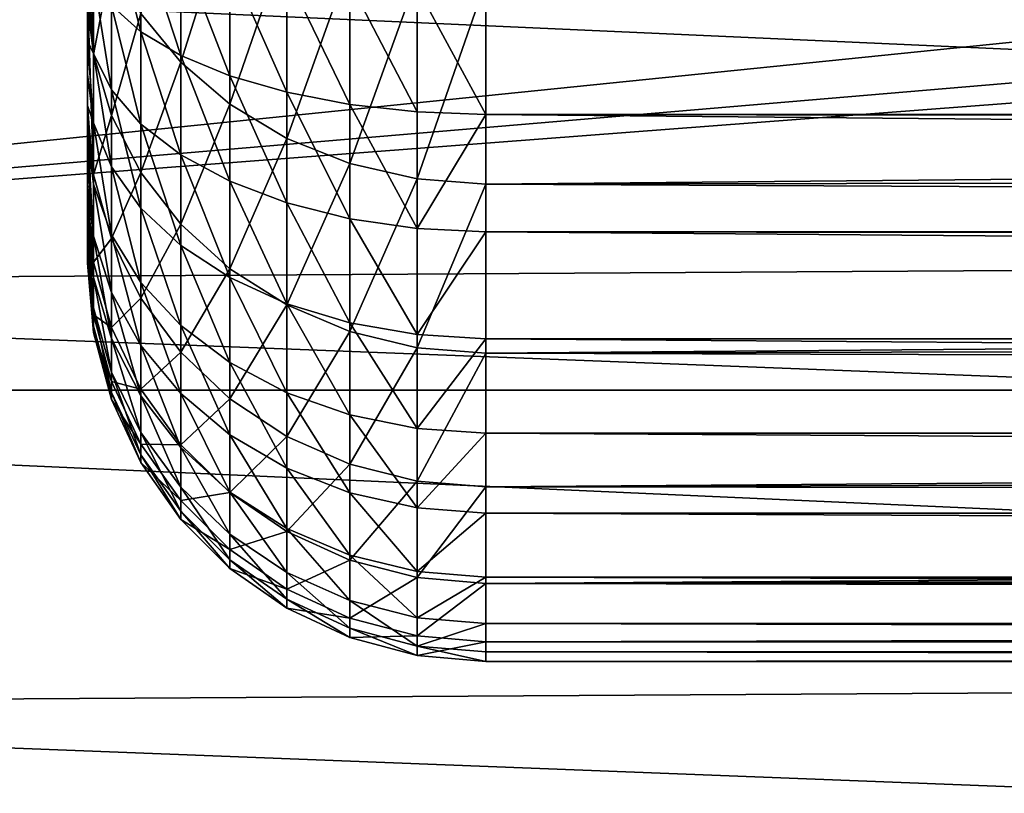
# Model space of a CAD drawing. Header units: millimetres. Extents: x -105 to 105, y -92 to 30.
# Tile 3 of 247: x -92.34 to -87.4, y -17.41 to -13.53. Entities that reach past the tile are written whole.
import ezdxf

# ---------------------------------------------------------------- set-up
doc = ezdxf.new("R2010")
doc.units = ezdxf.units.MM
doc.header["$LTSCALE"] = 59.53398
for name, color, linetype in [('114', 7, 'CONTINUOUS'), ('115', 7, 'CONTINUOUS'), ('61', 7, 'CONTINUOUS'), ('63', 7, 'CONTINUOUS'), ('64', 7, 'CONTINUOUS'), ('72', 7, 'CONTINUOUS'), ('75', 7, 'CONTINUOUS'), ('76', 7, 'CONTINUOUS'), ('79', 7, 'CONTINUOUS')]:
    doc.layers.add(name, color=color, linetype=linetype)

msp = doc.modelspace()

# ---------------------------------------------------------------- linework, layer by layer
at = {"layer": '114', "color": 7, "linetype": 'CONTINUOUS'}
for points in [[(-100.7534, -15.3871, -58.95), (-102.0292, -13.0162, -58.95), (-49.2466, -15.3871, -58.95), (-100.7534, -15.3871, -58.95)], [(-49.2466, -15.3871, -58.95), (-102.0292, -13.0162, -58.95), (-47.9708, -13.0163, -58.95), (-49.2466, -15.3871, -58.95)], [(-99.2704, -17.6337, -58.95), (-100.7534, -15.3871, -58.95), (-50.7296, -17.6337, -58.95), (-99.2704, -17.6337, -58.95)], [(-50.7296, -17.6337, -58.95), (-100.7534, -15.3871, -58.95), (-49.2466, -15.3871, -58.95), (-50.7296, -17.6337, -58.95)]]:
    msp.add_3dface(points, dxfattribs=at)
at = {"layer": '115', "color": 7, "linetype": 'CONTINUOUS'}
for points in [[(-100.5499, -12.6274, -39.95), (-99.3201, -14.8587, -39.95), (-77.8928, -12.6741, -39.95), (-100.5499, -12.6274, -39.95)], [(-77.8928, -12.6741, -39.95), (-99.3201, -14.8587, -39.95), (-76.4556, -12.9183, -39.95), (-77.8928, -12.6741, -39.95)], [(-76.4556, -12.9183, -39.95), (-99.3201, -14.8587, -39.95), (-75, -13, -39.95), (-76.4556, -12.9183, -39.95)], [(-99.3201, -14.8587, -39.95), (-50.5033, -14.5658, -39.95), (-75, -13, -39.95), (-99.3201, -14.8587, -39.95)], [(-51.902, -16.6952, -39.95), (-50.5033, -14.5658, -39.95), (-99.3201, -14.8587, -39.95), (-51.902, -16.6952, -39.95)], [(-97.8961, -16.9712, -39.95), (-51.902, -16.6952, -39.95), (-99.3201, -14.8587, -39.95), (-97.8961, -16.9712, -39.95)], [(-53.4852, -18.6913, -39.95), (-51.902, -16.6952, -39.95), (-97.8961, -16.9712, -39.95), (-53.4852, -18.6913, -39.95)], [(-96.289, -18.9481, -39.95), (-53.4852, -18.6913, -39.95), (-97.8961, -16.9712, -39.95), (-96.289, -18.9481, -39.95)]]:
    msp.add_3dface(points, dxfattribs=at)
at = {"layer": '61', "color": 7, "linetype": 'CONTINUOUS'}
for points in [[(-92, -14.75, -13.55), (-92, -14.75), (-92, 14.75, -13.55), (-92, -14.75, -13.55)], [(-92, 14.75, -13.55), (-92, -14.75), (-92, 14.75), (-92, 14.75, -13.55)], [(-92, 14.75), (-92, -14.75), (-92, -14.6638, 1.5922), (-92, 14.75)], [(-92, 14.7417, -13.761), (-92, -14.75, -13.55), (-92, 14.75, -13.55), (-92, 14.7417, -13.761)], [(-92, 14.6638, 1.5922), (-92, 14.75), (-92, -14.6638, 1.5922), (-92, 14.6638, 1.5922)], [(-92, -14.7418, -13.7593), (-92, -14.75, -13.55), (-92, 14.7417, -13.761), (-92, -14.7418, -13.7593)], [(-92, -14.7173, -13.9688), (-92, -14.7418, -13.7593), (-92, 14.7417, -13.761), (-92, -14.7173, -13.9688)], [(-92, 14.7169, -13.9714), (-92, -14.7173, -13.9688), (-92, 14.7417, -13.761), (-92, 14.7169, -13.9714)], [(-92, -14.6762, -14.1768), (-92, -14.7173, -13.9688), (-92, 14.7169, -13.9714), (-92, -14.6762, -14.1768)], [(-92, 14.6756, -14.1796), (-92, -14.6762, -14.1768), (-92, 14.7169, -13.9714), (-92, 14.6756, -14.1796)], [(-92, -14.6188, -14.3814), (-92, -14.6762, -14.1768), (-92, 14.6756, -14.1796), (-92, -14.6188, -14.3814)], [(-92, 14.618, -14.3837), (-92, -14.6188, -14.3814), (-92, 14.6756, -14.1796), (-92, 14.618, -14.3837)], [(-92, 14.4056, 3.1687), (-92, 14.6638, 1.5922), (-92, -14.4056, 3.1687), (-92, 14.4056, 3.1687)], [(-92, -14.4056, 3.1687), (-92, 14.6638, 1.5922), (-92, -14.6638, 1.5922), (-92, -14.4056, 3.1687)], [(-92, -14.5453, -14.5812), (-92, -14.6188, -14.3814), (-92, 14.618, -14.3837), (-92, -14.5453, -14.5812)], [(-92, 14.5447, -14.5827), (-92, -14.5453, -14.5812), (-92, 14.618, -14.3837), (-92, 14.5447, -14.5827)], [(-92, -14.4563, -14.7746), (-92, -14.5453, -14.5812), (-92, 14.5447, -14.5827), (-92, -14.4563, -14.7746)], [(-92, 14.4559, -14.7754), (-92, -14.4563, -14.7746), (-92, 14.5447, -14.5827), (-92, 14.4559, -14.7754)], [(-92, -14.3524, -14.9603), (-92, -14.4563, -14.7746), (-92, 14.4559, -14.7754), (-92, -14.3524, -14.9603)], [(-92, 14.3523, -14.9605), (-92, -14.3524, -14.9603), (-92, 14.4559, -14.7754), (-92, 14.3523, -14.9605)], [(-92, 13.9786, 4.7077), (-92, 14.4056, 3.1687), (-92, -13.9786, 4.7077), (-92, 13.9786, 4.7077)], [(-92, -13.9786, 4.7077), (-92, 14.4056, 3.1687), (-92, -14.4056, 3.1687), (-92, -13.9786, 4.7077)], [(-92, 14.2345, -15.1368), (-92, -14.3524, -14.9603), (-92, 14.3523, -14.9605), (-92, 14.2345, -15.1368)], [(-92, -14.2342, -15.1373), (-92, -14.3524, -14.9603), (-92, 14.2345, -15.1368), (-92, -14.2342, -15.1373)], [(-92, 14.1032, -15.3034), (-92, -14.2342, -15.1373), (-92, 14.2345, -15.1368), (-92, 14.1032, -15.3034)], [(-92, -14.1023, -15.3044), (-92, -14.2342, -15.1373), (-92, 14.1032, -15.3034), (-92, -14.1023, -15.3044)], [(-92, 13.9592, -15.4592), (-92, -14.1023, -15.3044), (-92, 14.1032, -15.3034), (-92, 13.9592, -15.4592)], [(-92, -13.3875, 6.1916), (-92, 13.9786, 4.7077), (-92, -13.9786, 4.7077), (-92, -13.3875, 6.1916)], [(-92, -13.9577, -15.4607), (-92, -14.1023, -15.3044), (-92, 13.9592, -15.4592), (-92, -13.9577, -15.4607)], [(-92, 13.8034, -15.6032), (-92, -13.9577, -15.4607), (-92, 13.9592, -15.4592), (-92, 13.8034, -15.6032)], [(-92, -13.8013, -15.605), (-92, -13.9577, -15.4607), (-92, 13.8034, -15.6032), (-92, -13.8013, -15.605)], [(-92, 13.6368, -15.7345), (-92, -13.8013, -15.605), (-92, 13.8034, -15.6032), (-92, 13.6368, -15.7345)], [(-92, -13.6342, -15.7364), (-92, -13.8013, -15.605), (-92, 13.6368, -15.7345), (-92, -13.6342, -15.7364)], [(-92, 13.4605, -15.8523), (-92, -13.6342, -15.7364), (-92, 13.6368, -15.7345), (-92, 13.4605, -15.8523)], [(-92, -13.4573, -15.8542), (-92, -13.6342, -15.7364), (-92, 13.4605, -15.8523), (-92, -13.4573, -15.8542)]]:
    msp.add_3dface(points, dxfattribs=at)
at = {"layer": '63', "color": 7, "linetype": 'CONTINUOUS'}
for points in [[(-27.4954, -13.32, 10.1558), (-90, -13.3346, 10.1367), (-27.2896, -13.809, 9.4802), (-27.4954, -13.32, 10.1558)], [(-90, -13.3346, 10.1367), (-90, -14.3524, 8.6355), (-27.2896, -13.809, 9.4802), (-90, -13.3346, 10.1367)], [(-27.2896, -13.809, 9.4802), (-90, -14.3524, 8.6355), (-27.085, -14.2631, 8.7821), (-27.2896, -13.809, 9.4802)], [(-27.085, -14.2631, 8.7821), (-90, -14.3524, 8.6355), (-26.8857, -14.6796, 8.0667), (-27.085, -14.2631, 8.7821)], [(-90, -14.3524, 8.6355), (-90, -15.2019, 7.0331), (-26.8857, -14.6796, 8.0667), (-90, -14.3524, 8.6355)], [(-26.8857, -14.6796, 8.0667), (-90, -15.2019, 7.0331), (-26.6956, -15.0567, 7.3388), (-26.8857, -14.6796, 8.0667)], [(-26.6956, -15.0567, 7.3388), (-90, -15.2019, 7.0331), (-26.5179, -15.3934, 6.6035), (-26.6956, -15.0567, 7.3388)], [(-90, -15.2019, 7.0331), (-90, -15.8732, 5.3483), (-26.5179, -15.3934, 6.6035), (-90, -15.2019, 7.0331)], [(-26.5179, -15.3934, 6.6035), (-90, -15.8732, 5.3483), (-26.3552, -15.6899, 5.8642), (-26.5179, -15.3934, 6.6035)], [(-26.3552, -15.6899, 5.8642), (-90, -15.8732, 5.3483), (-26.2093, -15.9469, 5.1244), (-26.3552, -15.6899, 5.8642)], [(-90, -15.8732, 5.3483), (-90, -16.3584, 3.6008), (-26.2093, -15.9469, 5.1244), (-90, -15.8732, 5.3483)], [(-26.2093, -15.9469, 5.1244), (-90, -16.3584, 3.6008), (-26.0819, -16.1655, 4.3861), (-26.2093, -15.9469, 5.1244)], [(-26.0819, -16.1655, 4.3861), (-90, -16.3584, 3.6008), (-25.9736, -16.3474, 3.6503), (-26.0819, -16.1655, 4.3861)], [(-25.9736, -16.3474, 3.6503), (-90, -16.3584, 3.6008), (-25.8848, -16.4941, 2.9167), (-25.9736, -16.3474, 3.6503)], [(-90, -16.3584, 3.6008), (-90, -16.6518, 1.811), (-25.8848, -16.4941, 2.9167), (-90, -16.3584, 3.6008)], [(-25.8848, -16.4941, 2.9167), (-90, -16.6518, 1.811), (-25.8156, -16.6069, 2.1846), (-25.8848, -16.4941, 2.9167)], [(-25.8156, -16.6069, 2.1846), (-90, -16.6518, 1.811), (-25.7663, -16.6867, 1.4543), (-25.8156, -16.6069, 2.1846)], [(-90, -16.6518, 1.811), (-90, -16.75), (-25.7663, -16.6867, 1.4543), (-90, -16.6518, 1.811)], [(-25.7663, -16.6867, 1.4543), (-90, -16.75), (-25.7367, -16.7343, 0.726), (-25.7663, -16.6867, 1.4543)], [(-25.7367, -16.7343, 0.726), (-90, -16.75), (-25.7269, -16.75), (-25.7367, -16.7343, 0.726)]]:
    msp.add_3dface(points, dxfattribs=at)
at = {"layer": '64', "color": 7, "linetype": 'CONTINUOUS'}
for points in [[(-25.7269, -16.75), (-90, -16.75), (-25.7269, -16.75, -13.5501), (-25.7269, -16.75)], [(-90, -16.75), (-90, -16.75, -13.55), (-57.7932, -16.75, -13.5501), (-90, -16.75)], [(-25.7269, -16.75, -13.5501), (-90, -16.75), (-57.7932, -16.75, -13.5501), (-25.7269, -16.75, -13.5501)]]:
    msp.add_3dface(points, dxfattribs=at)
at = {"layer": '72', "color": 7, "linetype": 'CONTINUOUS'}
for points in [[(-90, -14.003, -17.825), (-90, -13.3742, -18.0596), (-25.7269, -14.0025, -17.8253), (-90, -14.003, -17.825)], [(-25.7269, -14.0025, -17.8253), (-90, -13.3742, -18.0596), (-25.7269, -13.4985, -18.0212), (-25.7269, -14.0025, -17.8253)], [(-25.7269, -14.1078, -17.7756), (-90, -14.003, -17.825), (-25.7269, -14.0025, -17.8253), (-25.7269, -14.1078, -17.7756)], [(-90, -14.5923, -17.5031), (-90, -14.003, -17.825), (-25.7269, -14.5911, -17.5039), (-90, -14.5923, -17.5031)], [(-25.7269, -14.5911, -17.5039), (-90, -14.003, -17.825), (-25.7269, -14.1078, -17.7756), (-25.7269, -14.5911, -17.5039)], [(-25.7269, -14.6769, -17.4474), (-90, -14.5923, -17.5031), (-25.7269, -14.5911, -17.5039), (-25.7269, -14.6769, -17.4474)], [(-90, -15.1293, -17.1008), (-90, -14.5923, -17.5031), (-25.7269, -15.1279, -17.1021), (-90, -15.1293, -17.1008)], [(-25.7269, -15.1279, -17.1021), (-90, -14.5923, -17.5031), (-25.7269, -14.6769, -17.4474), (-25.7269, -15.1279, -17.1021)], [(-25.7269, -15.1947, -17.043), (-90, -15.1293, -17.1008), (-25.7269, -15.1279, -17.1021), (-25.7269, -15.1947, -17.043)], [(-90, -15.6031, -16.6266), (-90, -15.1293, -17.1008), (-25.7269, -15.6021, -16.6279), (-90, -15.6031, -16.6266)], [(-25.7269, -15.6021, -16.6279), (-90, -15.1293, -17.1008), (-25.7269, -15.1947, -17.043), (-25.7269, -15.6021, -16.6279)], [(-25.7269, -15.651, -16.5704), (-90, -15.6031, -16.6266), (-25.7269, -15.6021, -16.6279), (-25.7269, -15.651, -16.5704)], [(-90, -16.0047, -16.0897), (-90, -15.6031, -16.6266), (-25.7269, -16.0039, -16.0911), (-90, -16.0047, -16.0897)], [(-25.7269, -16.0039, -16.0911), (-90, -15.6031, -16.6266), (-25.7269, -15.651, -16.5704), (-25.7269, -16.0039, -16.0911)], [(-25.7269, -16.037, -16.0388), (-90, -16.0047, -16.0897), (-25.7269, -16.0039, -16.0911), (-25.7269, -16.037, -16.0388)], [(-90, -16.326, -15.5009), (-90, -16.0047, -16.0897), (-25.7269, -16.3253, -15.5025), (-90, -16.326, -15.5009)], [(-25.7269, -16.3253, -15.5025), (-90, -16.0047, -16.0897), (-25.7269, -16.037, -16.0388), (-25.7269, -16.3253, -15.5025)], [(-25.7269, -16.3451, -15.4586), (-90, -16.326, -15.5009), (-25.7269, -16.3253, -15.5025), (-25.7269, -16.3451, -15.4586)], [(-90, -16.5601, -14.8726), (-90, -16.326, -15.5009), (-25.7269, -16.5596, -14.8742), (-90, -16.5601, -14.8726)], [(-25.7269, -16.5596, -14.8742), (-90, -16.326, -15.5009), (-25.7269, -16.3451, -15.4586), (-25.7269, -16.5596, -14.8742)], [(-25.7269, -16.5692, -14.841), (-90, -16.5601, -14.8726), (-25.7269, -16.5596, -14.8742), (-25.7269, -16.5692, -14.841)], [(-90, -16.7023, -14.2176), (-90, -16.5601, -14.8726), (-25.7269, -16.7022, -14.219), (-90, -16.7023, -14.2176)], [(-25.7269, -16.7022, -14.219), (-90, -16.5601, -14.8726), (-25.7269, -16.5692, -14.841), (-25.7269, -16.7022, -14.219)], [(-25.7269, -16.7051, -14.1983), (-90, -16.7023, -14.2176), (-25.7269, -16.7022, -14.219), (-25.7269, -16.7051, -14.1983)], [(-57.7932, -16.75, -13.5501), (-90, -16.75, -13.55), (-90, -16.7023, -14.2176), (-57.7932, -16.75, -13.5501)], [(-25.7269, -16.75, -13.5501), (-57.7932, -16.75, -13.5501), (-90, -16.7023, -14.2176), (-25.7269, -16.75, -13.5501)], [(-25.7269, -16.75, -13.5501), (-90, -16.7023, -14.2176), (-25.7269, -16.7051, -14.1983), (-25.7269, -16.75, -13.5501)]]:
    msp.add_3dface(points, dxfattribs=at)
at = {"layer": '75', "color": 7, "linetype": 'CONTINUOUS'}
for points in [[(-92, -14.75), (-92, -14.75, -13.55), (-91.9696, -15.0973, -13.55), (-92, -14.75)], [(-91.9696, -15.0973), (-92, -14.75), (-91.9696, -15.0973, -13.55), (-91.9696, -15.0973)], [(-91.8793, -15.4344), (-91.9696, -15.0973), (-91.8793, -15.4344, -13.55), (-91.8793, -15.4344)], [(-91.8793, -15.4344, -13.55), (-91.9696, -15.0973), (-91.9696, -15.0973, -13.55), (-91.8793, -15.4344, -13.55)], [(-91.7317, -15.7506), (-91.8793, -15.4344), (-91.7317, -15.7506, -13.55), (-91.7317, -15.7506)], [(-91.7317, -15.7506, -13.55), (-91.8793, -15.4344), (-91.8793, -15.4344, -13.55), (-91.7317, -15.7506, -13.55)], [(-91.5314, -16.0364), (-91.7317, -15.7506), (-91.5314, -16.0364, -13.55), (-91.5314, -16.0364)], [(-91.5314, -16.0364, -13.55), (-91.7317, -15.7506), (-91.7317, -15.7506, -13.55), (-91.5314, -16.0364, -13.55)], [(-91.2845, -16.283), (-91.5314, -16.0364), (-91.2845, -16.283, -13.55), (-91.2845, -16.283)], [(-91.2845, -16.283, -13.55), (-91.5314, -16.0364), (-91.5314, -16.0364, -13.55), (-91.2845, -16.283, -13.55)], [(-90.9985, -16.4829), (-91.2845, -16.283), (-90.9985, -16.4829, -13.55), (-90.9985, -16.4829)], [(-90.9985, -16.4829, -13.55), (-91.2845, -16.283), (-91.2845, -16.283, -13.55), (-90.9985, -16.4829, -13.55)], [(-90.6821, -16.6301), (-90.9985, -16.4829), (-90.6821, -16.6301, -13.55), (-90.6821, -16.6301)], [(-90.6821, -16.6301, -13.55), (-90.9985, -16.4829), (-90.9985, -16.4829, -13.55), (-90.6821, -16.6301, -13.55)], [(-90.3449, -16.72), (-90.6821, -16.6301), (-90.3449, -16.72, -13.55), (-90.3449, -16.72)], [(-90.3449, -16.72, -13.55), (-90.6821, -16.6301), (-90.6821, -16.6301, -13.55), (-90.3449, -16.72, -13.55)], [(-90, -16.75, -13.55), (-90, -16.75), (-90.3449, -16.72), (-90, -16.75, -13.55)], [(-90, -16.75, -13.55), (-90.3449, -16.72), (-90.3449, -16.72, -13.55), (-90, -16.75, -13.55)]]:
    msp.add_3dface(points, dxfattribs=at)
at = {"layer": '76', "color": 7, "linetype": 'CONTINUOUS'}
for points in [[(-91.8793, -13.4563, -16.6284), (-91.8793, -13.0038, -16.7972), (-91.7317, -13.5877, -16.916), (-91.8793, -13.4563, -16.6284)], [(-91.7317, -13.5877, -16.916), (-91.8793, -13.0038, -16.7972), (-91.7317, -13.093, -17.1006), (-91.7317, -13.5877, -16.916)], [(-91.7317, -13.5877, -16.916), (-91.7317, -13.093, -17.1006), (-91.5314, -13.7065, -17.1759), (-91.7317, -13.5877, -16.916)], [(-91.5314, -13.7065, -17.1759), (-91.7317, -13.093, -17.1006), (-91.5314, -13.1735, -17.3748), (-91.5314, -13.7065, -17.1759)], [(-91.5314, -13.7065, -17.1759), (-91.5314, -13.1735, -17.3748), (-91.2845, -13.8089, -17.4002), (-91.5314, -13.7065, -17.1759)], [(-91.2845, -13.8089, -17.4002), (-91.5314, -13.1735, -17.3748), (-91.2845, -13.243, -17.6114), (-91.2845, -13.8089, -17.4002)], [(-91.2845, -13.8089, -17.4002), (-91.2845, -13.243, -17.6114), (-90.9985, -13.892, -17.5821), (-91.2845, -13.8089, -17.4002)], [(-90.9985, -13.892, -17.5821), (-91.2845, -13.243, -17.6114), (-90.9985, -13.2994, -17.8032), (-90.9985, -13.892, -17.5821)], [(-92, -13.4573, -15.8542), (-92, -13.2716, -15.9579), (-91.9696, -13.6978, -16.1133), (-92, -13.4573, -15.8542)], [(-91.9696, -13.6978, -16.1133), (-92, -13.2716, -15.9579), (-91.9696, -13.3162, -16.3218), (-91.9696, -13.6978, -16.1133)], [(-91.9696, -13.6978, -16.1133), (-91.9696, -13.3162, -16.3218), (-91.8793, -13.8801, -16.3968), (-91.9696, -13.6978, -16.1133)], [(-91.8793, -13.8801, -16.3968), (-91.9696, -13.3162, -16.3218), (-91.8793, -13.4563, -16.6284), (-91.8793, -13.8801, -16.3968)], [(-90.9985, -13.892, -17.5821), (-90.9985, -13.2994, -17.8032), (-90.6821, -13.9532, -17.716), (-90.9985, -13.892, -17.5821)], [(-90.6821, -13.9532, -17.716), (-90.9985, -13.2994, -17.8032), (-90.6821, -13.3408, -17.9444), (-90.6821, -13.9532, -17.716)], [(-90.6821, -13.9532, -17.716), (-90.6821, -13.3408, -17.9444), (-90.3449, -13.9905, -17.7978), (-90.6821, -13.9532, -17.716)], [(-90.3449, -13.9905, -17.7978), (-90.6821, -13.3408, -17.9444), (-90.3449, -13.3662, -18.0307), (-90.3449, -13.9905, -17.7978)], [(-90, -13.3742, -18.0596), (-90, -14.003, -17.825), (-90.3449, -13.3662, -18.0307), (-90, -13.3742, -18.0596)], [(-90, -14.003, -17.825), (-90.3449, -13.9905, -17.7978), (-90.3449, -13.3662, -18.0307), (-90, -14.003, -17.825)], [(-92, -13.6342, -15.7364), (-92, -13.4573, -15.8542), (-91.9696, -13.6978, -16.1133), (-92, -13.6342, -15.7364)], [(-91.8793, -13.8801, -16.3968), (-91.8793, -13.4563, -16.6284), (-91.7317, -14.0511, -16.6628), (-91.8793, -13.8801, -16.3968)], [(-91.7317, -14.0511, -16.6628), (-91.8793, -13.4563, -16.6284), (-91.7317, -13.5877, -16.916), (-91.7317, -14.0511, -16.6628)], [(-91.7317, -14.0511, -16.6628), (-91.7317, -13.5877, -16.916), (-91.5314, -14.2056, -16.9032), (-91.7317, -14.0511, -16.6628)], [(-91.5314, -14.2056, -16.9032), (-91.7317, -13.5877, -16.916), (-91.5314, -13.7065, -17.1759), (-91.5314, -14.2056, -16.9032)], [(-92, -13.8013, -15.605), (-92, -13.6342, -15.7364), (-91.9696, -14.0459, -15.8527), (-92, -13.8013, -15.605)], [(-91.9696, -14.0459, -15.8527), (-92, -13.6342, -15.7364), (-91.9696, -13.6978, -16.1133), (-91.9696, -14.0459, -15.8527)], [(-91.9696, -14.0459, -15.8527), (-91.9696, -13.6978, -16.1133), (-91.8793, -14.2667, -16.1074), (-91.9696, -14.0459, -15.8527)], [(-91.8793, -14.2667, -16.1074), (-91.9696, -13.6978, -16.1133), (-91.8793, -13.8801, -16.3968), (-91.8793, -14.2667, -16.1074)], [(-91.5314, -14.2056, -16.9032), (-91.5314, -13.7065, -17.1759), (-91.2845, -14.339, -17.1107), (-91.5314, -14.2056, -16.9032)], [(-91.2845, -14.339, -17.1107), (-91.5314, -13.7065, -17.1759), (-91.2845, -13.8089, -17.4002), (-91.2845, -14.339, -17.1107)], [(-92, -13.9577, -15.4607), (-92, -13.8013, -15.605), (-91.9696, -14.0459, -15.8527), (-92, -13.9577, -15.4607)], [(-91.2845, -14.339, -17.1107), (-91.2845, -13.8089, -17.4002), (-90.9985, -14.4471, -17.2788), (-91.2845, -14.339, -17.1107)], [(-90.9985, -14.4471, -17.2788), (-91.2845, -13.8089, -17.4002), (-90.9985, -13.892, -17.5821), (-90.9985, -14.4471, -17.2788)], [(-91.8793, -14.2667, -16.1074), (-91.8793, -13.8801, -16.3968), (-91.7317, -14.4738, -16.3463), (-91.8793, -14.2667, -16.1074)], [(-91.7317, -14.4738, -16.3463), (-91.8793, -13.8801, -16.3968), (-91.7317, -14.0511, -16.6628), (-91.7317, -14.4738, -16.3463)], [(-90.9985, -14.4471, -17.2788), (-90.9985, -13.892, -17.5821), (-90.6821, -14.5267, -17.4026), (-90.9985, -14.4471, -17.2788)], [(-90.6821, -14.5267, -17.4026), (-90.9985, -13.892, -17.5821), (-90.6821, -13.9532, -17.716), (-90.6821, -14.5267, -17.4026)], [(-92, -14.1023, -15.3044), (-92, -13.9577, -15.4607), (-91.9696, -14.3533, -15.5451), (-92, -14.1023, -15.3044)], [(-91.9696, -14.3533, -15.5451), (-92, -13.9577, -15.4607), (-91.9696, -14.0459, -15.8527), (-91.9696, -14.3533, -15.5451)], [(-90.6821, -14.5267, -17.4026), (-90.6821, -13.9532, -17.716), (-90.3449, -14.5753, -17.4783), (-90.6821, -14.5267, -17.4026)], [(-90.3449, -14.5753, -17.4783), (-90.6821, -13.9532, -17.716), (-90.3449, -13.9905, -17.7978), (-90.3449, -14.5753, -17.4783)], [(-90, -14.003, -17.825), (-90.3449, -14.5753, -17.4783), (-90.3449, -13.9905, -17.7978), (-90, -14.003, -17.825)], [(-90, -14.003, -17.825), (-90, -14.5923, -17.5031), (-90.3449, -14.5753, -17.4783), (-90, -14.003, -17.825)], [(-91.9696, -14.3533, -15.5451), (-91.9696, -14.0459, -15.8527), (-91.8793, -14.6081, -15.7658), (-91.9696, -14.3533, -15.5451)], [(-91.8793, -14.6081, -15.7658), (-91.9696, -14.0459, -15.8527), (-91.8793, -14.2667, -16.1074), (-91.8793, -14.6081, -15.7658)], [(-91.7317, -14.4738, -16.3463), (-91.7317, -14.0511, -16.6628), (-91.5314, -14.661, -16.5623), (-91.7317, -14.4738, -16.3463)], [(-91.5314, -14.661, -16.5623), (-91.7317, -14.0511, -16.6628), (-91.5314, -14.2056, -16.9032), (-91.5314, -14.661, -16.5623)], [(-92, -14.2342, -15.1373), (-92, -14.1023, -15.3044), (-91.9696, -14.6138, -15.1971), (-92, -14.2342, -15.1373)], [(-91.9696, -14.6138, -15.1971), (-92, -14.1023, -15.3044), (-91.9696, -14.3533, -15.5451), (-91.9696, -14.6138, -15.1971)], [(-92, -14.3524, -14.9603), (-92, -14.2342, -15.1373), (-91.9696, -14.6138, -15.1971), (-92, -14.3524, -14.9603)], [(-91.5314, -14.661, -16.5623), (-91.5314, -14.2056, -16.9032), (-91.2845, -14.8225, -16.7486), (-91.5314, -14.661, -16.5623)], [(-91.2845, -14.8225, -16.7486), (-91.5314, -14.2056, -16.9032), (-91.2845, -14.339, -17.1107), (-91.2845, -14.8225, -16.7486)], [(-91.8793, -14.6081, -15.7658), (-91.8793, -14.2667, -16.1074), (-91.7317, -14.8471, -15.9729), (-91.8793, -14.6081, -15.7658)], [(-91.7317, -14.8471, -15.9729), (-91.8793, -14.2667, -16.1074), (-91.7317, -14.4738, -16.3463), (-91.7317, -14.8471, -15.9729)], [(-92, -14.4563, -14.7746), (-92, -14.3524, -14.9603), (-91.9696, -14.822, -14.8156), (-92, -14.4563, -14.7746)], [(-91.9696, -14.822, -14.8156), (-92, -14.3524, -14.9603), (-91.9696, -14.6138, -15.1971), (-91.9696, -14.822, -14.8156)], [(-91.9696, -14.6138, -15.1971), (-91.9696, -14.3533, -15.5451), (-91.8793, -14.8974, -15.3793), (-91.9696, -14.6138, -15.1971)], [(-91.8793, -14.8974, -15.3793), (-91.9696, -14.3533, -15.5451), (-91.8793, -14.6081, -15.7658), (-91.8793, -14.8974, -15.3793)], [(-91.2845, -14.8225, -16.7486), (-91.2845, -14.339, -17.1107), (-90.9985, -14.9535, -16.8997), (-91.2845, -14.8225, -16.7486)], [(-90.9985, -14.9535, -16.8997), (-91.2845, -14.339, -17.1107), (-90.9985, -14.4471, -17.2788), (-90.9985, -14.9535, -16.8997)], [(-92, -14.5453, -14.5812), (-92, -14.4563, -14.7746), (-91.9696, -14.822, -14.8156), (-92, -14.5453, -14.5812)], [(-91.7317, -14.8471, -15.9729), (-91.7317, -14.4738, -16.3463), (-91.5314, -15.0631, -16.16), (-91.7317, -14.8471, -15.9729)], [(-91.5314, -15.0631, -16.16), (-91.7317, -14.4738, -16.3463), (-91.5314, -14.661, -16.5623), (-91.5314, -15.0631, -16.16)], [(-90.9985, -14.9535, -16.8997), (-90.9985, -14.4471, -17.2788), (-90.6821, -15.0499, -17.0109), (-90.9985, -14.9535, -16.8997)], [(-90.6821, -15.0499, -17.0109), (-90.9985, -14.4471, -17.2788), (-90.6821, -14.5267, -17.4026), (-90.6821, -15.0499, -17.0109)], [(-90.6821, -15.0499, -17.0109), (-90.6821, -14.5267, -17.4026), (-90.3449, -15.1088, -17.0789), (-90.6821, -15.0499, -17.0109)], [(-90.3449, -15.1088, -17.0789), (-90.6821, -14.5267, -17.4026), (-90.3449, -14.5753, -17.4783), (-90.3449, -15.1088, -17.0789)], [(-92, -14.6188, -14.3814), (-92, -14.5453, -14.5812), (-91.9696, -14.9739, -14.4085), (-92, -14.6188, -14.3814)], [(-91.9696, -14.9739, -14.4085), (-92, -14.5453, -14.5812), (-91.9696, -14.822, -14.8156), (-91.9696, -14.9739, -14.4085)], [(-90, -14.5923, -17.5031), (-90.3449, -15.1088, -17.0789), (-90.3449, -14.5753, -17.4783), (-90, -14.5923, -17.5031)], [(-92, -14.6762, -14.1768), (-92, -14.6188, -14.3814), (-91.9696, -14.9739, -14.4085), (-92, -14.6762, -14.1768)], [(-91.9696, -14.822, -14.8156), (-91.9696, -14.6138, -15.1971), (-91.8793, -15.1287, -14.9556), (-91.9696, -14.822, -14.8156)], [(-91.8793, -15.1287, -14.9556), (-91.9696, -14.6138, -15.1971), (-91.8793, -14.8974, -15.3793), (-91.8793, -15.1287, -14.9556)], [(-91.8793, -14.8974, -15.3793), (-91.8793, -14.6081, -15.7658), (-91.7317, -15.1634, -15.5502), (-91.8793, -14.8974, -15.3793)], [(-91.7317, -15.1634, -15.5502), (-91.8793, -14.6081, -15.7658), (-91.7317, -14.8471, -15.9729), (-91.7317, -15.1634, -15.5502)], [(-90, -14.5923, -17.5031), (-90, -15.1293, -17.1008), (-90.3449, -15.1088, -17.0789), (-90, -14.5923, -17.5031)], [(-92, -14.7173, -13.9688), (-92, -14.6762, -14.1768), (-91.9696, -15.0662, -13.9836), (-92, -14.7173, -13.9688)], [(-91.9696, -15.0662, -13.9836), (-92, -14.6762, -14.1768), (-91.9696, -14.9739, -14.4085), (-91.9696, -15.0662, -13.9836)], [(-91.5314, -15.0631, -16.16), (-91.5314, -14.661, -16.5623), (-91.2845, -15.2496, -16.3214), (-91.5314, -15.0631, -16.16)], [(-91.2845, -15.2496, -16.3214), (-91.5314, -14.661, -16.5623), (-91.2845, -14.8225, -16.7486), (-91.2845, -15.2496, -16.3214)], [(-92, -14.7418, -13.7593), (-92, -14.7173, -13.9688), (-91.9696, -15.0662, -13.9836), (-92, -14.7418, -13.7593)], [(-92, -14.75, -13.55), (-92, -14.7418, -13.7593), (-91.9696, -15.0973, -13.55), (-92, -14.75, -13.55)], [(-91.9696, -15.0973, -13.55), (-92, -14.7418, -13.7593), (-91.9696, -15.0662, -13.9836), (-91.9696, -15.0973, -13.55)], [(-91.9696, -14.9739, -14.4085), (-91.9696, -14.822, -14.8156), (-91.8793, -15.2973, -14.5035), (-91.9696, -14.9739, -14.4085)], [(-91.8793, -15.2973, -14.5035), (-91.9696, -14.822, -14.8156), (-91.8793, -15.1287, -14.9556), (-91.8793, -15.2973, -14.5035)], [(-91.2845, -15.2496, -16.3214), (-91.2845, -14.8225, -16.7486), (-90.9985, -15.4007, -16.4523), (-91.2845, -15.2496, -16.3214)], [(-90.9985, -15.4007, -16.4523), (-91.2845, -14.8225, -16.7486), (-90.9985, -14.9535, -16.8997), (-90.9985, -15.4007, -16.4523)], [(-91.7317, -15.1634, -15.5502), (-91.7317, -14.8471, -15.9729), (-91.5314, -15.4039, -15.7047), (-91.7317, -15.1634, -15.5502)], [(-91.5314, -15.4039, -15.7047), (-91.7317, -14.8471, -15.9729), (-91.5314, -15.0631, -16.16), (-91.5314, -15.4039, -15.7047)], [(-91.8793, -15.1287, -14.9556), (-91.8793, -14.8974, -15.3793), (-91.7317, -15.4163, -15.087), (-91.8793, -15.1287, -14.9556)], [(-91.7317, -15.4163, -15.087), (-91.8793, -14.8974, -15.3793), (-91.7317, -15.1634, -15.5502), (-91.7317, -15.4163, -15.087)], [(-91.9696, -15.0662, -13.9836), (-91.9696, -14.9739, -14.4085), (-91.8793, -15.3999, -14.0315), (-91.9696, -15.0662, -13.9836)], [(-91.8793, -15.3999, -14.0315), (-91.9696, -14.9739, -14.4085), (-91.8793, -15.2973, -14.5035), (-91.8793, -15.3999, -14.0315)], [(-90.9985, -15.4007, -16.4523), (-90.9985, -14.9535, -16.8997), (-90.6821, -15.5119, -16.5487), (-90.9985, -15.4007, -16.4523)], [(-90.6821, -15.5119, -16.5487), (-90.9985, -14.9535, -16.8997), (-90.6821, -15.0499, -17.0109), (-90.6821, -15.5119, -16.5487)], [(-91.8793, -15.4344, -13.55), (-91.9696, -15.0973, -13.55), (-91.9696, -15.0662, -13.9836), (-91.8793, -15.4344, -13.55)], [(-91.8793, -15.4344, -13.55), (-91.9696, -15.0662, -13.9836), (-91.8793, -15.3999, -14.0315), (-91.8793, -15.4344, -13.55)], [(-91.5314, -15.4039, -15.7047), (-91.5314, -15.0631, -16.16), (-91.2845, -15.6114, -15.838), (-91.5314, -15.4039, -15.7047)], [(-91.2845, -15.6114, -15.838), (-91.5314, -15.0631, -16.16), (-91.2845, -15.2496, -16.3214), (-91.2845, -15.6114, -15.838)], [(-90.6821, -15.5119, -16.5487), (-90.6821, -15.0499, -17.0109), (-90.3449, -15.5799, -16.6076), (-90.6821, -15.5119, -16.5487)], [(-90.3449, -15.5799, -16.6076), (-90.6821, -15.0499, -17.0109), (-90.3449, -15.1088, -17.0789), (-90.3449, -15.5799, -16.6076)], [(-90, -15.1293, -17.1008), (-90.3449, -15.5799, -16.6076), (-90.3449, -15.1088, -17.0789), (-90, -15.1293, -17.1008)], [(-91.8793, -15.2973, -14.5035), (-91.8793, -15.1287, -14.9556), (-91.7317, -15.6007, -14.5926), (-91.8793, -15.2973, -14.5035)], [(-91.7317, -15.6007, -14.5926), (-91.8793, -15.1287, -14.9556), (-91.7317, -15.4163, -15.087), (-91.7317, -15.6007, -14.5926)], [(-91.7317, -15.4163, -15.087), (-91.7317, -15.1634, -15.5502), (-91.5314, -15.6763, -15.2057), (-91.7317, -15.4163, -15.087)], [(-91.5314, -15.6763, -15.2057), (-91.7317, -15.1634, -15.5502), (-91.5314, -15.4039, -15.7047), (-91.5314, -15.6763, -15.2057)], [(-90, -15.1293, -17.1008), (-90, -15.6031, -16.6266), (-90.3449, -15.5799, -16.6076), (-90, -15.1293, -17.1008)], [(-91.2845, -15.6114, -15.838), (-91.2845, -15.2496, -16.3214), (-90.9985, -15.7796, -15.946), (-91.2845, -15.6114, -15.838)], [(-90.9985, -15.7796, -15.946), (-91.2845, -15.2496, -16.3214), (-90.9985, -15.4007, -16.4523), (-90.9985, -15.7796, -15.946)], [(-91.8793, -15.3999, -14.0315), (-91.8793, -15.2973, -14.5035), (-91.7317, -15.7129, -14.0765), (-91.8793, -15.3999, -14.0315)], [(-91.7317, -15.7129, -14.0765), (-91.8793, -15.2973, -14.5035), (-91.7317, -15.6007, -14.5926), (-91.7317, -15.7129, -14.0765)], [(-91.7317, -15.7506, -13.55), (-91.8793, -15.4344, -13.55), (-91.8793, -15.3999, -14.0315), (-91.7317, -15.7506, -13.55)], [(-91.7317, -15.7506, -13.55), (-91.8793, -15.3999, -14.0315), (-91.7317, -15.7129, -14.0765), (-91.7317, -15.7506, -13.55)], [(-91.7317, -15.6007, -14.5926), (-91.7317, -15.4163, -15.087), (-91.5314, -15.8749, -14.6731), (-91.7317, -15.6007, -14.5926)], [(-91.5314, -15.8749, -14.6731), (-91.7317, -15.4163, -15.087), (-91.5314, -15.6763, -15.2057), (-91.5314, -15.8749, -14.6731)], [(-91.5314, -15.6763, -15.2057), (-91.5314, -15.4039, -15.7047), (-91.2845, -15.9006, -15.3081), (-91.5314, -15.6763, -15.2057)], [(-91.2845, -15.9006, -15.3081), (-91.5314, -15.4039, -15.7047), (-91.2845, -15.6114, -15.838), (-91.2845, -15.9006, -15.3081)], [(-90.9985, -15.7796, -15.946), (-90.9985, -15.4007, -16.4523), (-90.6821, -15.9034, -16.0256), (-90.9985, -15.7796, -15.946)], [(-90.6821, -15.9034, -16.0256), (-90.9985, -15.4007, -16.4523), (-90.6821, -15.5119, -16.5487), (-90.6821, -15.9034, -16.0256)], [(-90.6821, -15.9034, -16.0256), (-90.6821, -15.5119, -16.5487), (-90.3449, -15.9791, -16.0742), (-90.6821, -15.9034, -16.0256)], [(-90.3449, -15.9791, -16.0742), (-90.6821, -15.5119, -16.5487), (-90.3449, -15.5799, -16.6076), (-90.3449, -15.9791, -16.0742)], [(-91.7317, -15.7129, -14.0765), (-91.7317, -15.6007, -14.5926), (-91.5314, -15.9958, -14.1172), (-91.7317, -15.7129, -14.0765)], [(-91.5314, -15.9958, -14.1172), (-91.7317, -15.6007, -14.5926), (-91.5314, -15.8749, -14.6731), (-91.5314, -15.9958, -14.1172)], [(-91.2845, -15.9006, -15.3081), (-91.2845, -15.6114, -15.838), (-90.9985, -16.0825, -15.3911), (-91.2845, -15.9006, -15.3081)], [(-90.9985, -16.0825, -15.3911), (-91.2845, -15.6114, -15.838), (-90.9985, -15.7796, -15.946), (-90.9985, -16.0825, -15.3911)], [(-90, -15.6031, -16.6266), (-90.3449, -15.9791, -16.0742), (-90.3449, -15.5799, -16.6076), (-90, -15.6031, -16.6266)], [(-90, -15.6031, -16.6266), (-90, -16.0047, -16.0897), (-90.3449, -15.9791, -16.0742), (-90, -15.6031, -16.6266)], [(-91.5314, -16.0364, -13.55), (-91.7317, -15.7506, -13.55), (-91.7317, -15.7129, -14.0765), (-91.5314, -16.0364, -13.55)], [(-91.5314, -16.0364, -13.55), (-91.7317, -15.7129, -14.0765), (-91.5314, -15.9958, -14.1172), (-91.5314, -16.0364, -13.55)], [(-91.5314, -15.8749, -14.6731), (-91.5314, -15.6763, -15.2057), (-91.2845, -16.1115, -14.7425), (-91.5314, -15.8749, -14.6731)], [(-91.2845, -16.1115, -14.7425), (-91.5314, -15.6763, -15.2057), (-91.2845, -15.9006, -15.3081), (-91.2845, -16.1115, -14.7425)], [(-90.9985, -16.0825, -15.3911), (-90.9985, -15.7796, -15.946), (-90.6821, -16.2164, -15.4523), (-90.9985, -16.0825, -15.3911)], [(-90.6821, -16.2164, -15.4523), (-90.9985, -15.7796, -15.946), (-90.6821, -15.9034, -16.0256), (-90.6821, -16.2164, -15.4523)], [(-91.5314, -15.9958, -14.1172), (-91.5314, -15.8749, -14.6731), (-91.2845, -16.2399, -14.1522), (-91.5314, -15.9958, -14.1172)], [(-91.2845, -16.2399, -14.1522), (-91.5314, -15.8749, -14.6731), (-91.2845, -16.1115, -14.7425), (-91.2845, -16.2399, -14.1522)], [(-91.2845, -16.1115, -14.7425), (-91.2845, -15.9006, -15.3081), (-90.9985, -16.3034, -14.7989), (-91.2845, -16.1115, -14.7425)], [(-90.9985, -16.3034, -14.7989), (-91.2845, -15.9006, -15.3081), (-90.9985, -16.0825, -15.3911), (-90.9985, -16.3034, -14.7989)], [(-90.6821, -16.2164, -15.4523), (-90.6821, -15.9034, -16.0256), (-90.3449, -16.2982, -15.4896), (-90.6821, -16.2164, -15.4523)], [(-90.3449, -16.2982, -15.4896), (-90.6821, -15.9034, -16.0256), (-90.3449, -15.9791, -16.0742), (-90.3449, -16.2982, -15.4896)], [(-91.2845, -16.283, -13.55), (-91.5314, -16.0364, -13.55), (-91.5314, -15.9958, -14.1172), (-91.2845, -16.283, -13.55)], [(-91.2845, -16.283, -13.55), (-91.5314, -15.9958, -14.1172), (-91.2845, -16.2399, -14.1522), (-91.2845, -16.283, -13.55)], [(-90, -16.0047, -16.0897), (-90.3449, -16.2982, -15.4896), (-90.3449, -15.9791, -16.0742), (-90, -16.0047, -16.0897)], [(-90, -16.0047, -16.0897), (-90, -16.326, -15.5009), (-90.3449, -16.2982, -15.4896), (-90, -16.0047, -16.0897)], [(-91.2845, -16.2399, -14.1522), (-91.2845, -16.1115, -14.7425), (-90.9985, -16.4378, -14.1807), (-91.2845, -16.2399, -14.1522)], [(-90.9985, -16.4378, -14.1807), (-91.2845, -16.1115, -14.7425), (-90.9985, -16.3034, -14.7989), (-90.9985, -16.4378, -14.1807)], [(-90.9985, -16.3034, -14.7989), (-90.9985, -16.0825, -15.3911), (-90.6821, -16.4446, -14.8403), (-90.9985, -16.3034, -14.7989)], [(-90.6821, -16.4446, -14.8403), (-90.9985, -16.0825, -15.3911), (-90.6821, -16.2164, -15.4523), (-90.6821, -16.4446, -14.8403)], [(-90.9985, -16.4829, -13.55), (-91.2845, -16.283, -13.55), (-91.2845, -16.2399, -14.1522), (-90.9985, -16.4829, -13.55)], [(-90.9985, -16.4829, -13.55), (-91.2845, -16.2399, -14.1522), (-90.9985, -16.4378, -14.1807), (-90.9985, -16.4829, -13.55)], [(-90.6821, -16.4446, -14.8403), (-90.6821, -16.2164, -15.4523), (-90.3449, -16.5309, -14.8657), (-90.6821, -16.4446, -14.8403)], [(-90.3449, -16.5309, -14.8657), (-90.6821, -16.2164, -15.4523), (-90.3449, -16.2982, -15.4896), (-90.3449, -16.5309, -14.8657)], [(-90.9985, -16.4378, -14.1807), (-90.9985, -16.3034, -14.7989), (-90.6821, -16.5834, -14.2016), (-90.9985, -16.4378, -14.1807)], [(-90.6821, -16.5834, -14.2016), (-90.9985, -16.3034, -14.7989), (-90.6821, -16.4446, -14.8403), (-90.6821, -16.5834, -14.2016)], [(-90, -16.326, -15.5009), (-90.3449, -16.5309, -14.8657), (-90.3449, -16.2982, -15.4896), (-90, -16.326, -15.5009)], [(-90, -16.326, -15.5009), (-90, -16.5601, -14.8726), (-90.3449, -16.5309, -14.8657), (-90, -16.326, -15.5009)], [(-90.6821, -16.6301, -13.55), (-90.9985, -16.4829, -13.55), (-90.9985, -16.4378, -14.1807), (-90.6821, -16.6301, -13.55)], [(-90.6821, -16.6301, -13.55), (-90.9985, -16.4378, -14.1807), (-90.6821, -16.5834, -14.2016), (-90.6821, -16.6301, -13.55)], [(-90.6821, -16.5834, -14.2016), (-90.6821, -16.4446, -14.8403), (-90.3449, -16.6725, -14.2144), (-90.6821, -16.5834, -14.2016)], [(-90.3449, -16.6725, -14.2144), (-90.6821, -16.4446, -14.8403), (-90.3449, -16.5309, -14.8657), (-90.3449, -16.6725, -14.2144)], [(-90, -16.5601, -14.8726), (-90.3449, -16.6725, -14.2144), (-90.3449, -16.5309, -14.8657), (-90, -16.5601, -14.8726)], [(-90.3449, -16.72, -13.55), (-90.6821, -16.6301, -13.55), (-90.6821, -16.5834, -14.2016), (-90.3449, -16.72, -13.55)], [(-90.3449, -16.72, -13.55), (-90.6821, -16.5834, -14.2016), (-90.3449, -16.6725, -14.2144), (-90.3449, -16.72, -13.55)], [(-90, -16.5601, -14.8726), (-90, -16.7023, -14.2176), (-90.3449, -16.6725, -14.2144), (-90, -16.5601, -14.8726)], [(-90, -16.7023, -14.2176), (-90, -16.75, -13.55), (-90.3449, -16.6725, -14.2144), (-90, -16.7023, -14.2176)], [(-90, -16.75, -13.55), (-90.3449, -16.72, -13.55), (-90.3449, -16.6725, -14.2144), (-90, -16.75, -13.55)]]:
    msp.add_3dface(points, dxfattribs=at)
at = {"layer": '79', "color": 7, "linetype": 'CONTINUOUS'}
for points in [[(-92, -12.6395, 7.6029), (-92, -13.3875, 6.1916), (-91.9696, -13.7019, 6.3392), (-92, -12.6395, 7.6029)], [(-91.9696, -12.9362, 7.7835), (-92, -12.6395, 7.6029), (-91.9696, -13.7019, 6.3392), (-91.9696, -12.9362, 7.7835)], [(-91.5314, -12.7664, 9.7048), (-91.7317, -13.496, 8.1203), (-91.5314, -13.7409, 8.2676), (-91.5314, -12.7664, 9.7048)], [(-91.5314, -12.7664, 9.7048), (-91.5314, -13.7409, 8.2676), (-91.2845, -12.9628, 9.854), (-91.5314, -12.7664, 9.7048)], [(-91.9696, -12.9362, 7.7835), (-91.9696, -13.7019, 6.3392), (-91.8793, -13.225, 7.9572), (-91.9696, -12.9362, 7.7835)], [(-91.2845, -12.9628, 9.854), (-91.5314, -13.7409, 8.2676), (-91.2845, -13.9522, 8.3948), (-91.2845, -12.9628, 9.854)], [(-91.2845, -12.9628, 9.854), (-91.2845, -13.9522, 8.3948), (-90.9985, -13.1219, 9.975), (-91.2845, -12.9628, 9.854)], [(-90.9985, -13.1219, 9.975), (-91.2845, -13.9522, 8.3948), (-90.9985, -14.1235, 8.4978), (-90.9985, -13.1219, 9.975)], [(-90.9985, -13.1219, 9.975), (-90.9985, -14.1235, 8.4978), (-90.6821, -13.2391, 10.0641), (-90.9985, -13.1219, 9.975)], [(-91.8793, -13.225, 7.9572), (-91.9696, -13.7019, 6.3392), (-91.8793, -14.0079, 6.4807), (-91.8793, -13.225, 7.9572)], [(-91.8793, -13.225, 7.9572), (-91.8793, -14.0079, 6.4807), (-91.7317, -13.496, 8.1203), (-91.8793, -13.225, 7.9572)], [(-90.6821, -13.2391, 10.0641), (-90.9985, -14.1235, 8.4978), (-90.6821, -14.2496, 8.5737), (-90.6821, -13.2391, 10.0641)], [(-90.6821, -13.2391, 10.0641), (-90.6821, -14.2496, 8.5737), (-90.3449, -13.3107, 10.1185), (-90.6821, -13.2391, 10.0641)], [(-90.3449, -13.3107, 10.1185), (-90.6821, -14.2496, 8.5737), (-90.3449, -14.3267, 8.6201), (-90.3449, -13.3107, 10.1185)], [(-90, -13.3346, 10.1367), (-90.3449, -13.3107, 10.1185), (-90.3449, -14.3267, 8.6201), (-90, -13.3346, 10.1367)], [(-90, -14.3524, 8.6355), (-90, -13.3346, 10.1367), (-90.3449, -14.3267, 8.6201), (-90, -14.3524, 8.6355)], [(-92, -13.3875, 6.1916), (-92, -13.9786, 4.7077), (-91.9696, -14.307, 4.8206), (-92, -13.3875, 6.1916)], [(-91.9696, -13.7019, 6.3392), (-92, -13.3875, 6.1916), (-91.9696, -14.307, 4.8206), (-91.9696, -13.7019, 6.3392)], [(-91.7317, -13.496, 8.1203), (-91.8793, -14.0079, 6.4807), (-91.7317, -14.2949, 6.6135), (-91.7317, -13.496, 8.1203)], [(-91.7317, -13.496, 8.1203), (-91.7317, -14.2949, 6.6135), (-91.5314, -13.7409, 8.2676), (-91.7317, -13.496, 8.1203)], [(-91.9696, -13.7019, 6.3392), (-91.9696, -14.307, 4.8206), (-91.8793, -14.0079, 6.4807), (-91.9696, -13.7019, 6.3392)], [(-91.5314, -13.7409, 8.2676), (-91.7317, -14.2949, 6.6135), (-91.5314, -14.5542, 6.7335), (-91.5314, -13.7409, 8.2676)], [(-91.5314, -13.7409, 8.2676), (-91.5314, -14.5542, 6.7335), (-91.2845, -13.9522, 8.3948), (-91.5314, -13.7409, 8.2676)], [(-92, -13.9786, 4.7077), (-92, -14.4056, 3.1687), (-91.9696, -14.7443, 3.2455), (-92, -13.9786, 4.7077)], [(-91.9696, -14.307, 4.8206), (-92, -13.9786, 4.7077), (-91.9696, -14.7443, 3.2455), (-91.9696, -14.307, 4.8206)], [(-91.2845, -13.9522, 8.3948), (-91.5314, -14.5542, 6.7335), (-91.2845, -14.778, 6.837), (-91.2845, -13.9522, 8.3948)], [(-91.2845, -13.9522, 8.3948), (-91.2845, -14.778, 6.837), (-90.9985, -14.1235, 8.4978), (-91.2845, -13.9522, 8.3948)], [(-91.8793, -14.0079, 6.4807), (-91.9696, -14.307, 4.8206), (-91.8793, -14.6264, 4.9282), (-91.8793, -14.0079, 6.4807)], [(-91.8793, -14.0079, 6.4807), (-91.8793, -14.6264, 4.9282), (-91.7317, -14.2949, 6.6135), (-91.8793, -14.0079, 6.4807)], [(-90.9985, -14.1235, 8.4978), (-91.2845, -14.778, 6.837), (-90.9985, -14.9595, 6.921), (-90.9985, -14.1235, 8.4978)], [(-90.9985, -14.1235, 8.4978), (-90.9985, -14.9595, 6.921), (-90.6821, -14.2496, 8.5737), (-90.9985, -14.1235, 8.4978)], [(-90.6821, -14.2496, 8.5737), (-90.9985, -14.9595, 6.921), (-90.6821, -15.0931, 6.9828), (-90.6821, -14.2496, 8.5737)], [(-90.6821, -14.2496, 8.5737), (-90.6821, -15.0931, 6.9828), (-90.3449, -14.3267, 8.6201), (-90.6821, -14.2496, 8.5737)], [(-91.9696, -14.307, 4.8206), (-91.9696, -14.7443, 3.2455), (-91.8793, -14.6264, 4.9282), (-91.9696, -14.307, 4.8206)], [(-91.7317, -14.2949, 6.6135), (-91.8793, -14.6264, 4.9282), (-91.7317, -14.9261, 5.0292), (-91.7317, -14.2949, 6.6135)], [(-91.7317, -14.2949, 6.6135), (-91.7317, -14.9261, 5.0292), (-91.5314, -14.5542, 6.7335), (-91.7317, -14.2949, 6.6135)], [(-90.3449, -14.3267, 8.6201), (-90.6821, -15.0931, 6.9828), (-90.3449, -15.1747, 7.0206), (-90.3449, -14.3267, 8.6201)], [(-90, -14.3524, 8.6355), (-90.3449, -14.3267, 8.6201), (-90.3449, -15.1747, 7.0206), (-90, -14.3524, 8.6355)], [(-90, -15.2019, 7.0331), (-90, -14.3524, 8.6355), (-90.3449, -15.1747, 7.0206), (-90, -15.2019, 7.0331)], [(-92, -14.4056, 3.1687), (-92, -14.6638, 1.5922), (-91.9696, -15.0088, 1.6323), (-92, -14.4056, 3.1687)], [(-91.9696, -14.7443, 3.2455), (-92, -14.4056, 3.1687), (-91.9696, -15.0088, 1.6323), (-91.9696, -14.7443, 3.2455)], [(-91.5314, -14.5542, 6.7335), (-91.7317, -14.9261, 5.0292), (-91.5314, -15.1969, 5.1204), (-91.5314, -14.5542, 6.7335)], [(-91.5314, -14.5542, 6.7335), (-91.5314, -15.1969, 5.1204), (-91.2845, -14.778, 6.837), (-91.5314, -14.5542, 6.7335)], [(-91.8793, -14.6264, 4.9282), (-91.9696, -14.7443, 3.2455), (-91.8793, -15.0735, 3.3179), (-91.8793, -14.6264, 4.9282)], [(-91.8793, -14.6264, 4.9282), (-91.8793, -15.0735, 3.3179), (-91.7317, -14.9261, 5.0292), (-91.8793, -14.6264, 4.9282)], [(-92, -14.6638, 1.5922), (-92, -14.75), (-91.9696, -15.0088, 1.6323), (-92, -14.6638, 1.5922)], [(-92, -14.75), (-91.9696, -15.0973), (-91.9696, -15.0088, 1.6323), (-92, -14.75)], [(-91.9696, -14.7443, 3.2455), (-91.9696, -15.0088, 1.6323), (-91.8793, -15.0735, 3.3179), (-91.9696, -14.7443, 3.2455)], [(-91.2845, -14.778, 6.837), (-91.5314, -15.1969, 5.1204), (-91.2845, -15.4306, 5.1992), (-91.2845, -14.778, 6.837)], [(-91.2845, -14.778, 6.837), (-91.2845, -15.4306, 5.1992), (-90.9985, -14.9595, 6.921), (-91.2845, -14.778, 6.837)], [(-91.7317, -14.9261, 5.0292), (-91.8793, -15.0735, 3.3179), (-91.7317, -15.3824, 3.3859), (-91.7317, -14.9261, 5.0292)], [(-91.7317, -14.9261, 5.0292), (-91.7317, -15.3824, 3.3859), (-91.5314, -15.1969, 5.1204), (-91.7317, -14.9261, 5.0292)], [(-90.9985, -14.9595, 6.921), (-91.2845, -15.4306, 5.1992), (-90.9985, -15.6201, 5.263), (-90.9985, -14.9595, 6.921)], [(-90.9985, -14.9595, 6.921), (-90.9985, -15.6201, 5.263), (-90.6821, -15.0931, 6.9828), (-90.9985, -14.9595, 6.921)], [(-91.9696, -15.0088, 1.6323), (-91.9696, -15.0973), (-91.8793, -15.3439, 1.6687), (-91.9696, -15.0088, 1.6323)], [(-91.8793, -15.0735, 3.3179), (-91.9696, -15.0088, 1.6323), (-91.8793, -15.3439, 1.6687), (-91.8793, -15.0735, 3.3179)], [(-91.8793, -15.0735, 3.3179), (-91.8793, -15.3439, 1.6687), (-91.7317, -15.3824, 3.3859), (-91.8793, -15.0735, 3.3179)], [(-91.9696, -15.0973), (-91.8793, -15.4344), (-91.8793, -15.3439, 1.6687), (-91.9696, -15.0973)], [(-90.6821, -15.0931, 6.9828), (-90.9985, -15.6201, 5.263), (-90.6821, -15.7596, 5.31), (-90.6821, -15.0931, 6.9828)], [(-90.6821, -15.0931, 6.9828), (-90.6821, -15.7596, 5.31), (-90.3449, -15.1747, 7.0206), (-90.6821, -15.0931, 6.9828)], [(-90.3449, -15.1747, 7.0206), (-90.6821, -15.7596, 5.31), (-90.3449, -15.8448, 5.3387), (-90.3449, -15.1747, 7.0206)], [(-90, -15.2019, 7.0331), (-90.3449, -15.1747, 7.0206), (-90.3449, -15.8448, 5.3387), (-90, -15.2019, 7.0331)], [(-91.5314, -15.1969, 5.1204), (-91.7317, -15.3824, 3.3859), (-91.5314, -15.6615, 3.4473), (-91.5314, -15.1969, 5.1204)], [(-91.5314, -15.1969, 5.1204), (-91.5314, -15.6615, 3.4473), (-91.2845, -15.4306, 5.1992), (-91.5314, -15.1969, 5.1204)], [(-90, -15.8732, 5.3483), (-90, -15.2019, 7.0331), (-90.3449, -15.8448, 5.3387), (-90, -15.8732, 5.3483)], [(-91.8793, -15.3439, 1.6687), (-91.8793, -15.4344), (-91.7317, -15.6583, 1.7029), (-91.8793, -15.3439, 1.6687)], [(-91.7317, -15.3824, 3.3859), (-91.8793, -15.3439, 1.6687), (-91.7317, -15.6583, 1.7029), (-91.7317, -15.3824, 3.3859)], [(-91.7317, -15.3824, 3.3859), (-91.7317, -15.6583, 1.7029), (-91.5314, -15.6615, 3.4473), (-91.7317, -15.3824, 3.3859)], [(-91.8793, -15.4344), (-91.7317, -15.7506), (-91.7317, -15.6583, 1.7029), (-91.8793, -15.4344)], [(-91.2845, -15.4306, 5.1992), (-91.5314, -15.6615, 3.4473), (-91.2845, -15.9023, 3.5004), (-91.2845, -15.4306, 5.1992)], [(-91.2845, -15.4306, 5.1992), (-91.2845, -15.9023, 3.5004), (-90.9985, -15.6201, 5.263), (-91.2845, -15.4306, 5.1992)], [(-90.9985, -15.6201, 5.263), (-91.2845, -15.9023, 3.5004), (-90.9985, -16.0976, 3.5433), (-90.9985, -15.6201, 5.263)], [(-90.9985, -15.6201, 5.263), (-90.9985, -16.0976, 3.5433), (-90.6821, -15.7596, 5.31), (-90.9985, -15.6201, 5.263)], [(-91.7317, -15.6583, 1.7029), (-91.7317, -15.7506), (-91.5314, -15.9424, 1.7338), (-91.7317, -15.6583, 1.7029)], [(-91.5314, -15.6615, 3.4473), (-91.7317, -15.6583, 1.7029), (-91.5314, -15.9424, 1.7338), (-91.5314, -15.6615, 3.4473)], [(-91.5314, -15.6615, 3.4473), (-91.5314, -15.9424, 1.7338), (-91.2845, -15.9023, 3.5004), (-91.5314, -15.6615, 3.4473)], [(-91.7317, -15.7506), (-91.5314, -16.0364), (-91.5314, -15.9424, 1.7338), (-91.7317, -15.7506)], [(-90.6821, -15.7596, 5.31), (-90.9985, -16.0976, 3.5433), (-90.6821, -16.2413, 3.575), (-90.6821, -15.7596, 5.31)], [(-90.6821, -15.7596, 5.31), (-90.6821, -16.2413, 3.575), (-90.3449, -15.8448, 5.3387), (-90.6821, -15.7596, 5.31)], [(-90.3449, -15.8448, 5.3387), (-90.6821, -16.2413, 3.575), (-90.3449, -16.3291, 3.5943), (-90.3449, -15.8448, 5.3387)], [(-90, -15.8732, 5.3483), (-90.3449, -15.8448, 5.3387), (-90.3449, -16.3291, 3.5943), (-90, -15.8732, 5.3483)], [(-91.2845, -15.9023, 3.5004), (-91.5314, -15.9424, 1.7338), (-91.2845, -16.1875, 1.7605), (-91.2845, -15.9023, 3.5004)], [(-91.2845, -15.9023, 3.5004), (-91.2845, -16.1875, 1.7605), (-90.9985, -16.0976, 3.5433), (-91.2845, -15.9023, 3.5004)], [(-90, -16.3584, 3.6008), (-90, -15.8732, 5.3483), (-90.3449, -16.3291, 3.5943), (-90, -16.3584, 3.6008)], [(-91.5314, -15.9424, 1.7338), (-91.5314, -16.0364), (-91.2845, -16.1875, 1.7605), (-91.5314, -15.9424, 1.7338)], [(-91.5314, -16.0364), (-91.2845, -16.283), (-91.2845, -16.1875, 1.7605), (-91.5314, -16.0364)], [(-90.9985, -16.0976, 3.5433), (-91.2845, -16.1875, 1.7605), (-90.9985, -16.3863, 1.7821), (-90.9985, -16.0976, 3.5433)], [(-90.9985, -16.0976, 3.5433), (-90.9985, -16.3863, 1.7821), (-90.6821, -16.2413, 3.575), (-90.9985, -16.0976, 3.5433)], [(-91.2845, -16.1875, 1.7605), (-91.2845, -16.283), (-90.9985, -16.3863, 1.7821), (-91.2845, -16.1875, 1.7605)], [(-90.6821, -16.2413, 3.575), (-90.9985, -16.3863, 1.7821), (-90.6821, -16.5326, 1.798), (-90.6821, -16.2413, 3.575)], [(-90.6821, -16.2413, 3.575), (-90.6821, -16.5326, 1.798), (-90.3449, -16.3291, 3.5943), (-90.6821, -16.2413, 3.575)], [(-91.2845, -16.283), (-90.9985, -16.4829), (-90.9985, -16.3863, 1.7821), (-91.2845, -16.283)], [(-90.3449, -16.3291, 3.5943), (-90.6821, -16.5326, 1.798), (-90.3449, -16.622, 1.8078), (-90.3449, -16.3291, 3.5943)], [(-90, -16.3584, 3.6008), (-90.3449, -16.3291, 3.5943), (-90.3449, -16.622, 1.8078), (-90, -16.3584, 3.6008)], [(-90, -16.6518, 1.811), (-90, -16.3584, 3.6008), (-90.3449, -16.622, 1.8078), (-90, -16.6518, 1.811)], [(-90.9985, -16.3863, 1.7821), (-90.9985, -16.4829), (-90.6821, -16.5326, 1.798), (-90.9985, -16.3863, 1.7821)], [(-90.9985, -16.4829), (-90.6821, -16.6301), (-90.6821, -16.5326, 1.798), (-90.9985, -16.4829)], [(-90.6821, -16.5326, 1.798), (-90.6821, -16.6301), (-90.3449, -16.622, 1.8078), (-90.6821, -16.5326, 1.798)], [(-90.6821, -16.6301), (-90.3449, -16.72), (-90.3449, -16.622, 1.8078), (-90.6821, -16.6301)], [(-90.3449, -16.72), (-90, -16.6518, 1.811), (-90.3449, -16.622, 1.8078), (-90.3449, -16.72)], [(-90, -16.75), (-90, -16.6518, 1.811), (-90.3449, -16.72), (-90, -16.75)]]:
    msp.add_3dface(points, dxfattribs=at)

doc.saveas('drawing.dxf')
